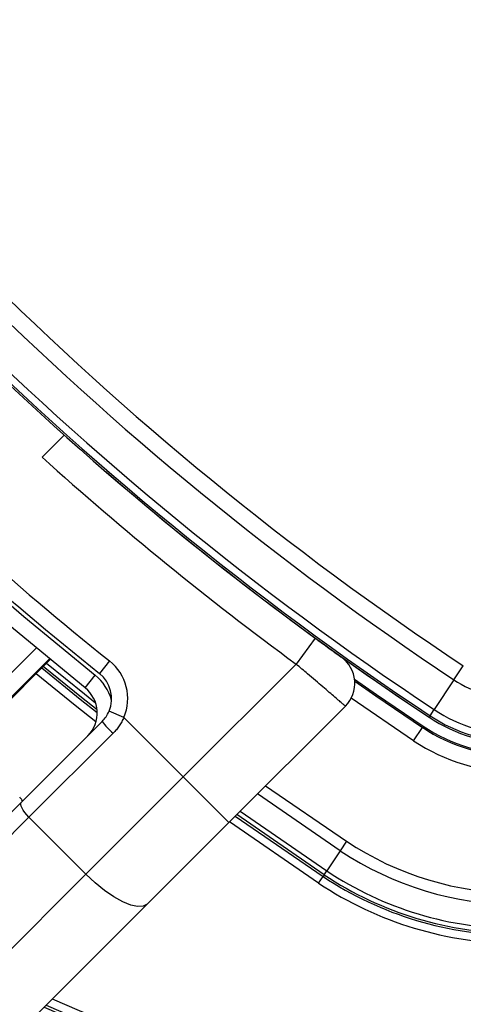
# Model space of a CAD drawing. Header units: millimetres. Extents: x 10 to 13239, y 20 to 10604.
# Tile 68 of 139: x 3906 to 3934, y 7060 to 7121. Entities that reach past the tile are written whole.
import ezdxf

# ---------------------------------------------------------------- set-up
doc = ezdxf.new("R2010")
doc.units = ezdxf.units.MM

msp = doc.modelspace()

# ---------------------------------------------------------------- linework, layer by layer
at = {"color": 7, "linetype": 'Continuous', "lineweight": 25}
for p, q in [((3909.162, 7094.904), (3907.79, 7093.532)), ((3923.16, 7083.464), (3924.751, 7082.284)), ((3924.751, 7082.284), (3923.567, 7080.672)), ((3904.324, 7076.973), (3908.301, 7080.95)), ((3911.982, 7080.869), (3911.357, 7080.088)), ((3916.561, 7073.666), (3923.567, 7080.672)), ((3933.364, 7079.694), (3933.941, 7080.561)), ((3910.465, 7079.196), (3911.09, 7079.977)), ((3933.364, 7079.694), (3932.133, 7077.843)), ((3926.619, 7078.067), (3919.39, 7070.837)), ((3912.871, 7077.356), (3911.95, 7077.746)), ((3912.871, 7077.356), (3916.561, 7073.666)), ((3931.879, 7077.461), (3931.817, 7077.369)), ((3931.879, 7077.461), (3932.133, 7077.843)), ((3906.514, 7072.104), (3911.522, 7077.112)), ((3930.848, 7075.911), (3931.401, 7076.743)), ((3931.45, 7076.816), (3931.401, 7076.743)), ((3912.196, 7076.372), (3906.98, 7071.155)), ((3910.515, 7067.619), (3916.561, 7073.666)), ((3919.39, 7070.837), (3916.561, 7073.666)), ((3876.527, 7042.117), (3906.514, 7072.104)), ((3906.58, 7072.169), (3906.538, 7072.246)), ((3906.98, 7071.155), (3876.992, 7041.168)), ((3906.98, 7071.155), (3910.515, 7067.619)), ((3919.39, 7070.837), (3914.311, 7065.758)), ((3926.692, 7069.664), (3926.3, 7069.075)), ((3926.3, 7069.075), (3925.469, 7067.825)), ((3880.528, 7037.632), (3910.515, 7067.619)), ((3925.307, 7067.582), (3925.238, 7067.479)), ((3925.307, 7067.582), (3925.469, 7067.825)), ((3924.962, 7067.063), (3925.238, 7067.479)), ((3914.311, 7065.758), (3884.324, 7035.771))]:
    msp.add_line(p, q, dxfattribs=at)
at = {"color": 8, "linetype": 'Continuous', "lineweight": 25}
for p, q in [((3903.534, 7077.778), (3907.428, 7081.672)), ((3908.245, 7080.997), (3904.273, 7077.025)), ((3904.323, 7076.973), (3908.301, 7080.951)), ((3930.848, 7075.911), (3926.976, 7078.552)), ((3921.666, 7073.114), (3926.692, 7069.664)), ((3926.3, 7069.075), (3921.159, 7072.606)), ((3919.784, 7071.231), (3925.238, 7067.479)), ((3925.307, 7067.582), (3919.873, 7071.32)), ((3920.082, 7071.53), (3925.469, 7067.825)), ((3924.962, 7067.063), (3919.426, 7070.873))]:
    msp.add_line(p, q, dxfattribs=at)
at = {"color": 8, "linetype": 'Continuous', "lineweight": 25, "flags": 128}
for points in [[(3903.842, 7086.048), (3906.656, 7083.624), (3911.09, 7079.977)], [(3907.781, 7080.431), (3910.159, 7078.498), (3911.216, 7077.658)], [(3911.207, 7077.823), (3910.237, 7078.595), (3907.869, 7080.519)], [(3908.077, 7080.727), (3910.419, 7078.823), (3911.112, 7078.271)], [(3911.138, 7077.082), (3909.847, 7078.108), (3907.426, 7080.076)]]:
    msp.add_lwpolyline(points, dxfattribs=at)
at = {"color": 7, "linetype": 'Continuous', "lineweight": 25, "flags": 128}
for points in [[(3910.465, 7079.196), (3906.01, 7082.861), (3903.133, 7085.34)], [(3927.19, 7079.73), (3928.554, 7078.779), (3931.45, 7076.816)], [(3927.201, 7079.615), (3928.512, 7078.702), (3931.401, 7076.743)], [(3906.98, 7071.155), (3906.846, 7071.298), (3906.727, 7071.444), (3906.627, 7071.589), (3906.55, 7071.726), (3906.499, 7071.85), (3906.476, 7071.957), (3906.481, 7072.043), (3906.514, 7072.104)], [(3914.311, 7065.758), (3914.068, 7065.624), (3913.725, 7065.603), (3913.297, 7065.698), (3912.798, 7065.903), (3912.25, 7066.211), (3911.671, 7066.611), (3911.085, 7067.086), (3910.515, 7067.619)]]:
    msp.add_lwpolyline(points, dxfattribs=at)
at = {"color": 7, "linetype": 'Continuous', "lineweight": 25}
for centre, radius, start, end in [((3947.344, 7148.642), 101, 245.42677, 24.57323), ((4042.591, 7243.89), 196.166, 213.6328, 236.3672), ((4042.591, 7243.89), 197.208, 213.6328, 236.3672), ((4042.591, 7243.89), 199.889, 213.6328, 236.3672), ((4042.591, 7243.89), 199.431, 213.6328, 236.3672), ((4041.248, 7242.546), 207, 218.64351, 231.35649), ((4041.248, 7242.546), 208, 218.64351, 231.35649), ((4042.591, 7243.89), 200, 226.33751, 236.3672), ((4043.144, 7243.477), 202, 227.92764, 233.70356), ((4042.591, 7243.89), 200, 229.14741, 236.3672), ((3925.205, 7079.481), 2, 315, 54.2779), ((3910.108, 7078.526), 3, 337.04166, 51.35649), ((3910.108, 7078.526), 2, 337.04166, 51.35649), ((3909.216, 7077.634), 2, 315, 51.35649), ((3937.356, 7085.695), 7.208, 236.3672, 270), ((3947.344, 7148.642), 97.598, 246.1724, 313.25023), ((3937.356, 7085.695), 10, 236.3672, 270), ((3937.356, 7085.695), 9.889, 236.3672, 270), ((3937.356, 7085.695), 9.431, 236.3672, 270), ((3947.344, 7148.642), 99, 245.85846, 313.55555), ((3915.813, 7080.341), 5.37, 216.96611, 227.66233), ((3937.356, 7085.695), 10.751, 236.3672, 270), ((3937.356, 7085.695), 10.664, 236.3672, 270), ((3937.356, 7085.695), 11.751, 236.3672, 270), ((3905.092, 7071.109), 1.839, 38.18077, 44.49494), ((3937.356, 7085.695), 19.254, 236.3672, 270), ((3937.356, 7085.695), 19.961, 236.3672, 270), ((3937.356, 7085.695), 21.754, 236.3672, 270), ((3937.356, 7085.695), 21.462, 236.3672, 270), ((3937.356, 7085.695), 22.378, 236.3672, 270), ((3937.356, 7085.695), 21.878, 236.3672, 270)]:
    msp.add_arc(centre, radius, start, end, dxfattribs=at)
at = {"color": 8, "linetype": 'Continuous', "lineweight": 25}
for centre, radius, start, end in [((3909.216, 7077.634), 3, 15.5484, 51.35649), ((3947.344, 7148.642), 96.934, 246.32441, 313.30385), ((3947.344, 7148.642), 97.434, 246.20971, 313.31122)]:
    msp.add_arc(centre, radius, start, end, dxfattribs=at)
at = {"color": 7, "linetype": 'Continuous', "lineweight": 25}
for points, knots in [([(3924.751, 7082.284), (3924.877, 7082.191), (3925.183, 7081.967), (3925.64, 7081.634), (3926.045, 7081.341), (3926.32, 7081.143), (3926.355, 7081.118), (3926.373, 7081.105)], [0, 0, 0, 0, 0.148936, 0.363368, 0.575824, 0.787673, 1, 1, 1, 1]), ([(3926.619, 7078.067), (3926.611, 7078.074), (3926.595, 7078.088), (3926.465, 7078.198), (3926.258, 7078.374), (3925.978, 7078.612), (3925.628, 7078.91), (3925.223, 7079.255), (3924.767, 7079.645), (3924.328, 7080.02), (3923.923, 7080.366), (3923.687, 7080.569), (3923.567, 7080.672)], [0, 0, 0, 0, 0.104655, 0.212303, 0.316738, 0.424134, 0.528891, 0.636619, 0.74238, 0.851183, 0.925087, 1, 1, 1, 1]), ([(3911.522, 7077.112), (3911.607, 7077.205), (3911.78, 7077.396), (3911.893, 7077.628), (3911.95, 7077.746)], [0, 0, 0, 0, 0.490392, 1, 1, 1, 1]), ([(3912.871, 7077.356), (3912.829, 7077.268), (3912.745, 7077.09), (3912.587, 7076.837), (3912.407, 7076.594), (3912.267, 7076.446), (3912.196, 7076.372)], [0, 0, 0, 0, 0.244552, 0.491194, 0.744455, 1, 1, 1, 1])]:
    msp.add_open_spline(points, degree=3, knots=knots, dxfattribs=at)

doc.saveas('drawing.dxf')
